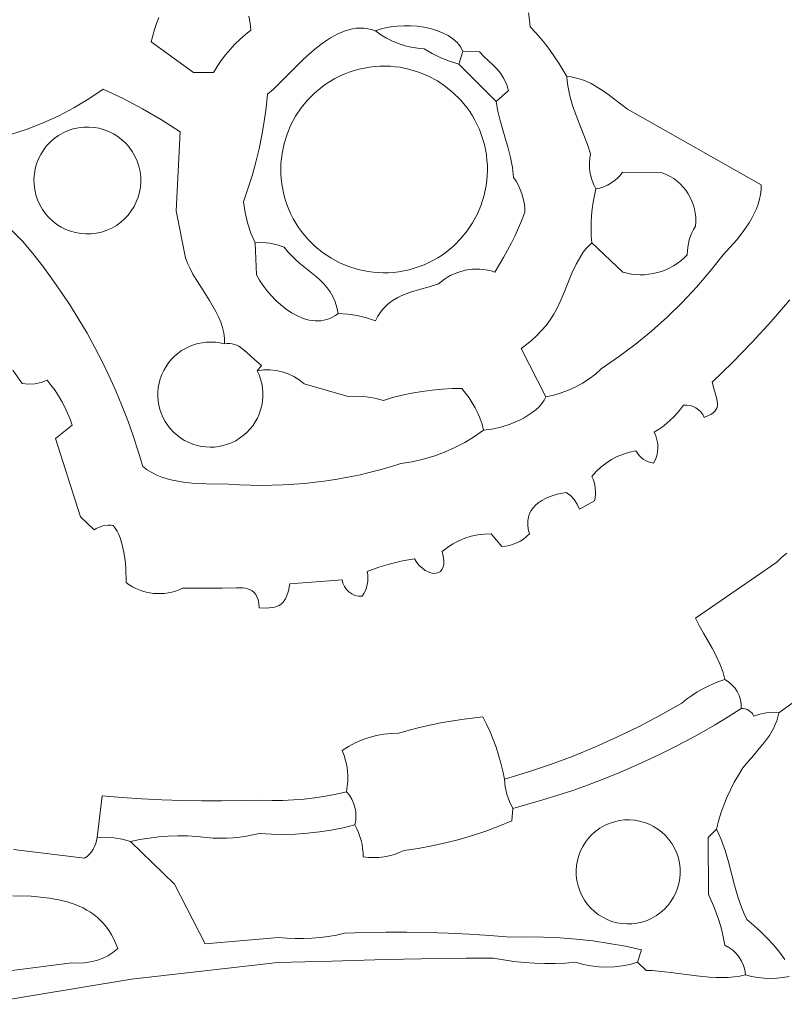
# Model space of a CAD drawing. Header units: inches. Extents: x 37.5 to 70.3, y 17.4 to 61.6.
# Tile 9 of 12: x 52.9 to 58.9, y 33.7 to 41.4. Entities that reach past the tile are written whole.
import ezdxf

# ---------------------------------------------------------------- set-up
doc = ezdxf.new("R2010")
doc.units = ezdxf.units.IN
doc.header["$MEASUREMENT"] = 0
doc.layers.add('10_CLOSED_AREAS', color=7, linetype='CONTINUOUS', lineweight=18)
doc.layers.add('20_EXACT_CIRCLES', color=7, linetype='CONTINUOUS', lineweight=18)

msp = doc.modelspace()

# ---------------------------------------------------------------- linework, layer by layer
at = {"layer": '10_CLOSED_AREAS'}
for points in [[(56.8905, 41.4141), (56.8981, 41.3604), (56.9036, 41.3064), (56.9452, 41.2621), (56.9852, 41.2165), (57.0235, 41.1696), (57.0603, 41.1213), (57.0953, 41.0719), (57.1286, 41.0212), (57.1602, 40.9694), (57.19, 40.9165), (57.2233, 40.9137), (57.256, 40.908), (57.2882, 40.8997), (57.3198, 40.8889), (57.351, 40.8761), (57.3816, 40.8613), (57.4415, 40.827), (57.4995, 40.788), (57.556, 40.7464), (57.6644, 40.6631), (58.7106, 40.0717), (58.7099, 40.0335), (58.7055, 39.9955), (58.6976, 39.9576), (58.6865, 39.9201), (58.6725, 39.8829), (58.6559, 39.8462), (58.6371, 39.81), (58.6162, 39.7745), (58.5697, 39.7057), (58.5188, 39.6406), (58.466, 39.5798), (58.4136, 39.524), (58.3114, 39.3954), (58.2041, 39.2713), (58.0917, 39.1521), (57.9745, 39.0377), (57.8526, 38.9283), (57.7261, 38.8241), (57.5952, 38.7253), (57.4601, 38.6319), (57.4138, 38.5913), (57.3648, 38.5543), (57.3134, 38.521), (57.2597, 38.4916), (57.2041, 38.4662), (57.1467, 38.4448), (57.0878, 38.4276), (57.0275, 38.4147), (57.0142, 38.3875), (56.9964, 38.3614), (56.9745, 38.3364), (56.949, 38.3127), (56.9205, 38.2904), (56.8893, 38.2695), (56.856, 38.25), (56.821, 38.2321), (56.7481, 38.2014), (56.6744, 38.1778), (56.6038, 38.162), (56.5402, 38.1547), (56.4676, 38.104), (56.3922, 38.0582), (56.3141, 38.0174), (56.2337, 37.9817), (56.1512, 37.9511), (56.0668, 37.9259), (55.9808, 37.9061), (55.8934, 37.8918), (55.8116, 37.8665), (55.7293, 37.8432), (55.6466, 37.822), (55.5634, 37.8028), (55.4798, 37.7856), (55.3959, 37.7705), (55.3116, 37.7574), (55.2271, 37.7463), (55.1423, 37.7374), (55.0573, 37.7304), (54.9722, 37.7256), (54.8869, 37.7228), (54.8015, 37.7221), (54.7161, 37.7234), (54.6306, 37.7268), (54.5452, 37.7324), (54.3712, 37.7335), (54.2823, 37.7377), (54.194, 37.7468), (54.1505, 37.7537), (54.1077, 37.7626), (54.0658, 37.7736), (54.025, 37.787), (53.9854, 37.8029), (53.9472, 37.8218), (53.9107, 37.8436), (53.8759, 37.8688), (53.84, 37.9898), (53.8008, 38.1097), (53.7585, 38.2283), (53.7131, 38.3456), (53.6646, 38.4616), (53.613, 38.5762), (53.5583, 38.6893), (53.5007, 38.8008), (53.44, 38.9108), (53.3765, 39.0192), (53.31, 39.1258), (53.2406, 39.2306), (53.1684, 39.3337), (53.0934, 39.4348), (53.0155, 39.534), (52.935, 39.6312), (52.1863, 40.3641)], [(52.8425, 40.4636), (52.9706, 40.5057), (53.096, 40.5548), (53.2185, 40.6108), (53.3378, 40.6736), (53.4536, 40.7431), (53.5657, 40.819), (53.7213, 40.7447), (53.8737, 40.6642), (54.0228, 40.5776), (54.1683, 40.4851), (54.1366, 39.868), (54.2103, 39.4994), (54.2262, 39.4575), (54.2456, 39.4156), (54.2677, 39.3739), (54.292, 39.3322), (54.3443, 39.2489), (54.3974, 39.1656), (54.446, 39.0819), (54.4671, 39.0399), (54.4851, 38.9978), (54.4995, 38.9554), (54.5095, 38.9129), (54.5145, 38.8701), (54.5139, 38.8271), (54.5351, 38.8305), (54.5552, 38.831), (54.5742, 38.8288), (54.5923, 38.8242), (54.6096, 38.8175), (54.6263, 38.8088), (54.6581, 38.7869), (54.6889, 38.7604), (54.7197, 38.7315), (54.7515, 38.7022), (54.7853, 38.6746), (54.8046, 38.6586), (54.77, 38.6176), (54.8194, 38.6238), (54.8687, 38.6243), (54.9175, 38.6194), (54.9652, 38.6091), (55.0116, 38.5936), (55.0561, 38.573), (55.0982, 38.5474), (55.1376, 38.5169), (55.4815, 38.4166), (55.5515, 38.4186), (55.6212, 38.4141), (55.6902, 38.4032), (55.758, 38.3859), (55.8279, 38.4076), (55.9023, 38.4265), (55.9797, 38.4426), (56.0589, 38.4558), (56.1387, 38.4662), (56.2177, 38.4736), (56.2948, 38.4781), (56.3686, 38.4797), (56.3984, 38.4439), (56.4259, 38.4066), (56.4511, 38.3677), (56.4739, 38.3275), (56.4943, 38.286), (56.5121, 38.2432), (56.5275, 38.1995), (56.5402, 38.1547), (56.6038, 38.162), (56.6744, 38.1778), (56.7481, 38.2014), (56.821, 38.2321), (56.856, 38.25), (56.8893, 38.2695), (56.9205, 38.2904), (56.949, 38.3127), (56.9745, 38.3364), (56.9964, 38.3614), (57.0142, 38.3875), (57.0275, 38.4147), (56.8326, 38.7916), (56.8762, 38.8228), (56.9176, 38.8566), (56.9568, 38.8929), (56.9936, 38.9315), (57.028, 38.9722), (57.0598, 39.0151), (57.0889, 39.06), (57.1153, 39.1067), (57.1434, 39.1687), (57.1715, 39.2368), (57.2309, 39.38), (57.2638, 39.4496), (57.2999, 39.5141), (57.3194, 39.5436), (57.34, 39.5708), (57.3618, 39.5953), (57.3849, 39.6168), (57.3817, 39.67), (57.3805, 39.7232), (57.3814, 39.7763), (57.3845, 39.8293), (57.3896, 39.8822), (57.3968, 39.9348), (57.4061, 39.9872), (57.4174, 40.0392), (57.4008, 40.071), (57.3874, 40.104), (57.3773, 40.138), (57.3704, 40.1728), (57.3669, 40.208), (57.3668, 40.2434), (57.37, 40.2789), (57.3767, 40.3142), (57.3511, 40.3851), (57.3223, 40.459), (57.263, 40.6125), (57.2362, 40.6903), (57.2138, 40.7675), (57.1978, 40.8432), (57.1927, 40.8802), (57.19, 40.9165), (57.1602, 40.9694), (57.1286, 41.0212), (57.0953, 41.0719), (57.0603, 41.1213), (57.0235, 41.1696), (56.9852, 41.2165), (56.9452, 41.2621), (56.9036, 41.3064), (56.8981, 41.3604), (56.8905, 41.4141)], [(54.7038, 41.3892), (54.7147, 41.3351), (54.7207, 41.2804), (54.6773, 41.2455), (54.6357, 41.2085), (54.596, 41.1697), (54.5583, 41.1289), (54.5226, 41.0864), (54.489, 41.0422), (54.4575, 40.9964), (54.4282, 40.949), (54.2723, 40.949), (53.9409, 41.1894), (53.953, 41.2378), (53.9672, 41.2855), (53.9836, 41.3325), (54.002, 41.3787)], [(52.1863, 40.3641), (52.935, 39.6312), (53.0155, 39.534), (53.0934, 39.4348), (53.1684, 39.3337), (53.2406, 39.2306), (53.31, 39.1258), (53.3765, 39.0192), (53.44, 38.9108), (53.5007, 38.8008), (53.5583, 38.6893), (53.613, 38.5762), (53.6646, 38.4616), (53.7131, 38.3456), (53.7585, 38.2283), (53.8008, 38.1097), (53.84, 37.9898), (53.8759, 37.8688), (53.9107, 37.8436), (53.9472, 37.8218), (53.9854, 37.8029), (54.025, 37.787), (54.0658, 37.7736), (54.1077, 37.7626), (54.1505, 37.7537), (54.194, 37.7468), (54.2823, 37.7377), (54.3712, 37.7335), (54.5452, 37.7324), (54.6306, 37.7268), (54.7161, 37.7234), (54.8015, 37.7221), (54.8869, 37.7228), (54.9722, 37.7256), (55.0573, 37.7304), (55.1423, 37.7374), (55.2271, 37.7463), (55.3116, 37.7574), (55.3959, 37.7705), (55.4798, 37.7856), (55.5634, 37.8028), (55.6466, 37.822), (55.7293, 37.8432), (55.8116, 37.8665), (55.8934, 37.8918), (55.9808, 37.9061), (56.0668, 37.9259), (56.1512, 37.9511), (56.2337, 37.9817), (56.3141, 38.0174), (56.3922, 38.0582), (56.4676, 38.104), (56.5402, 38.1547), (56.5275, 38.1995), (56.5121, 38.2432), (56.4943, 38.286), (56.4739, 38.3275), (56.4511, 38.3677), (56.4259, 38.4066), (56.3984, 38.4439), (56.3686, 38.4797), (56.2948, 38.4781), (56.2177, 38.4736), (56.1387, 38.4662), (56.0589, 38.4558), (55.9797, 38.4426), (55.9023, 38.4265), (55.8279, 38.4076), (55.758, 38.3859), (55.6902, 38.4032), (55.6212, 38.4141), (55.5515, 38.4186), (55.4815, 38.4166), (55.1376, 38.5169), (55.0982, 38.5474), (55.0561, 38.573), (55.0116, 38.5936), (54.9652, 38.6091), (54.9175, 38.6194), (54.8687, 38.6243), (54.8194, 38.6238), (54.77, 38.6176), (54.7849, 38.5847), (54.7968, 38.5511), (54.8056, 38.517), (54.8115, 38.4826), (54.8143, 38.448), (54.8143, 38.4134), (54.8113, 38.3791), (54.8055, 38.3452), (54.7969, 38.3119), (54.7855, 38.2794), (54.7714, 38.2478), (54.7547, 38.2174), (54.7352, 38.1884), (54.7132, 38.1609), (54.6886, 38.1351), (54.6614, 38.1113), (54.6323, 38.0899), (54.6019, 38.0713), (54.5703, 38.0557), (54.5378, 38.0429), (54.5046, 38.033), (54.4707, 38.0259), (54.4365, 38.0217), (54.4022, 38.0204), (54.3678, 38.022), (54.3336, 38.0265), (54.2999, 38.0338), (54.2667, 38.0439), (54.2343, 38.057), (54.2028, 38.0729), (54.1726, 38.0917), (54.1436, 38.1133), (54.1167, 38.1374), (54.0923, 38.1634), (54.0705, 38.191), (54.0513, 38.2202), (54.0347, 38.2507), (54.0209, 38.2824), (54.0097, 38.315), (54.0014, 38.3483), (53.9959, 38.3823), (53.9932, 38.4166), (53.9934, 38.4512), (53.9965, 38.4858), (54.0026, 38.5202), (54.0117, 38.5542), (54.0239, 38.5877), (54.0391, 38.6205), (54.0571, 38.6518), (54.0775, 38.681), (54.1001, 38.7081), (54.1247, 38.7329), (54.1512, 38.7553), (54.1793, 38.7754), (54.2089, 38.793), (54.2398, 38.808), (54.2719, 38.8204), (54.305, 38.8301), (54.3388, 38.837), (54.3733, 38.841), (54.4082, 38.8422), (54.4434, 38.8403), (54.4787, 38.8353), (54.5139, 38.8271), (54.5145, 38.8701), (54.5095, 38.9129), (54.4995, 38.9554), (54.4851, 38.9978), (54.4671, 39.0399), (54.446, 39.0819), (54.3974, 39.1656), (54.3443, 39.2489), (54.292, 39.3322), (54.2677, 39.3739), (54.2456, 39.4156), (54.2262, 39.4575), (54.2103, 39.4994), (54.1366, 39.868), (54.1683, 40.4851), (54.0228, 40.5776), (53.8737, 40.6642), (53.7213, 40.7447), (53.5657, 40.819), (53.4536, 40.7431), (53.3378, 40.6736), (53.2185, 40.6108), (53.096, 40.5548), (52.9706, 40.5057), (52.8425, 40.4636)], [(52.8596, 38.6237), (52.9336, 38.5172), (52.9834, 38.5135), (53.0329, 38.5166), (53.0815, 38.5265), (53.1286, 38.543), (53.1604, 38.5036), (53.1903, 38.4628), (53.218, 38.4206), (53.2435, 38.377), (53.2669, 38.3323), (53.2881, 38.2865), (53.307, 38.2396), (53.3235, 38.1917), (53.1936, 38.0875), (53.3885, 37.4761), (53.4954, 37.3749), (53.5122, 37.3855), (53.5298, 37.3942), (53.567, 37.4062), (53.6058, 37.4107), (53.6254, 37.4101), (53.645, 37.4074), (53.6608, 37.3864), (53.6748, 37.3635), (53.6871, 37.3388), (53.698, 37.3128), (53.7155, 37.2571), (53.7281, 37.198), (53.7366, 37.1373), (53.7419, 37.0766), (53.7459, 36.9621), (53.7702, 36.9448), (53.7954, 36.9295), (53.8214, 36.9161), (53.8481, 36.9045), (53.8754, 36.8949), (53.9033, 36.8872), (53.9315, 36.8815), (53.96, 36.8777), (53.9888, 36.8759), (54.0176, 36.876), (54.0464, 36.8781), (54.0751, 36.8822), (54.1035, 36.8883), (54.1316, 36.8965), (54.1593, 36.9066), (54.1865, 36.9188), (54.4973, 36.9201), (54.609, 36.9225), (54.6565, 36.9209), (54.6778, 36.9182), (54.6976, 36.9136), (54.7155, 36.9068), (54.7316, 36.8975), (54.7459, 36.8851), (54.7581, 36.8695), (54.7683, 36.8502), (54.7763, 36.8267), (54.7821, 36.7989), (54.7856, 36.7662), (54.8413, 36.7637), (54.8877, 36.767), (54.9077, 36.7711), (54.9257, 36.7769), (54.9419, 36.7846), (54.9564, 36.7942), (54.9693, 36.8058), (54.9806, 36.8196), (54.9906, 36.8356), (54.9994, 36.8539), (55.0137, 36.898), (55.0244, 36.9526), (55.4341, 36.9851), (55.4404, 36.957), (55.4516, 36.9314), (55.4672, 36.9086), (55.4865, 36.8893), (55.5091, 36.8738), (55.5343, 36.8626), (55.5615, 36.8562), (55.5902, 36.8551), (55.6042, 36.8767), (55.6156, 36.8995), (55.6246, 36.9233), (55.631, 36.9478), (55.6349, 36.9728), (55.6361, 36.9982), (55.6346, 37.0236), (55.6304, 37.049), (55.7205, 37.082), (55.8123, 37.1095), (55.9056, 37.1313), (56.0001, 37.1475), (56.0192, 37.119), (56.0398, 37.0946), (56.0615, 37.0742), (56.0838, 37.0579), (56.1062, 37.0458), (56.1282, 37.038), (56.1493, 37.0345), (56.1689, 37.0353), (56.1867, 37.0405), (56.202, 37.0502), (56.2144, 37.0645), (56.2234, 37.0833), (56.2285, 37.1068), (56.2292, 37.135), (56.2249, 37.168), (56.2153, 37.2058), (56.2567, 37.2379), (56.3005, 37.2659), (56.3466, 37.2897), (56.3945, 37.3093), (56.444, 37.3244), (56.4947, 37.3351), (56.5464, 37.3411), (56.5988, 37.3425), (56.6834, 37.245), (56.7137, 37.2477), (56.7434, 37.2533), (56.7723, 37.2617), (56.8002, 37.2728), (56.8268, 37.2866), (56.8521, 37.303), (56.8757, 37.3218), (56.8976, 37.343), (56.8888, 37.3798), (56.8849, 37.414), (56.8856, 37.4457), (56.8907, 37.475), (56.8998, 37.5019), (56.9126, 37.5266), (56.929, 37.5491), (56.9485, 37.5695), (56.9708, 37.5879), (56.9958, 37.6044), (57.0232, 37.619), (57.0525, 37.6319), (57.0836, 37.6431), (57.1162, 37.6526), (57.1845, 37.6674), (57.219, 37.6423), (57.2482, 37.6117), (57.2717, 37.5765), (57.2887, 37.5374), (57.4058, 37.6024), (57.411, 37.6264), (57.4139, 37.6507), (57.4146, 37.6751), (57.413, 37.6993), (57.4093, 37.7233), (57.4033, 37.7469), (57.3952, 37.77), (57.3849, 37.7923), (57.4195, 37.8304), (57.457, 37.865), (57.4973, 37.8961), (57.5401, 37.9234), (57.5852, 37.9468), (57.6323, 37.9662), (57.681, 37.9814), (57.7313, 37.9923), (57.7428, 37.9736), (57.7563, 37.9566), (57.7715, 37.9412), (57.7883, 37.9278), (57.8065, 37.9163), (57.826, 37.9069), (57.8465, 37.8997), (57.8679, 37.8948), (57.8825, 37.9235), (57.8931, 37.9535), (57.8997, 37.9843), (57.9023, 38.0156), (57.9009, 38.047), (57.8954, 38.078), (57.8859, 38.1084), (57.8723, 38.1376), (57.906, 38.1583), (57.9383, 38.1808), (57.9694, 38.2051), (57.999, 38.2309), (58.0272, 38.2584), (58.0539, 38.2874), (58.079, 38.3178), (58.1024, 38.3497), (58.1283, 38.3501), (58.1535, 38.3465), (58.1774, 38.339), (58.1998, 38.3279), (58.2202, 38.3134), (58.2381, 38.2958), (58.2532, 38.2753), (58.265, 38.2522), (58.2931, 38.2643), (58.3161, 38.2767), (58.3344, 38.2895), (58.3483, 38.3027), (58.3583, 38.3164), (58.3648, 38.3307), (58.3683, 38.3458), (58.369, 38.3617), (58.3641, 38.3962), (58.3533, 38.435), (58.3399, 38.4788), (58.3272, 38.5283), (58.4861, 38.6818), (58.6401, 38.8402), (58.7891, 39.0034), (58.933, 39.1711)], [(58.933, 39.1711), (58.7891, 39.0034), (58.6401, 38.8402), (58.4861, 38.6818), (58.3272, 38.5283), (58.3399, 38.4788), (58.3533, 38.435), (58.3641, 38.3962), (58.369, 38.3617), (58.3683, 38.3458), (58.3648, 38.3307), (58.3583, 38.3164), (58.3483, 38.3027), (58.3344, 38.2895), (58.3161, 38.2767), (58.2931, 38.2643), (58.265, 38.2522), (58.2532, 38.2753), (58.2381, 38.2958), (58.2202, 38.3134), (58.1998, 38.3279), (58.1774, 38.339), (58.1535, 38.3465), (58.1283, 38.3501), (58.1024, 38.3497), (58.079, 38.3178), (58.0539, 38.2874), (58.0272, 38.2584), (57.999, 38.2309), (57.9694, 38.2051), (57.9383, 38.1808), (57.906, 38.1583), (57.8723, 38.1376), (57.8859, 38.1084), (57.8954, 38.078), (57.9009, 38.047), (57.9023, 38.0156), (57.8997, 37.9843), (57.8931, 37.9535), (57.8825, 37.9235), (57.8679, 37.8948), (57.8465, 37.8997), (57.826, 37.9069), (57.8065, 37.9163), (57.7883, 37.9278), (57.7715, 37.9412), (57.7563, 37.9566), (57.7428, 37.9736), (57.7313, 37.9923), (57.681, 37.9814), (57.6323, 37.9662), (57.5852, 37.9468), (57.5401, 37.9234), (57.4973, 37.8961), (57.457, 37.865), (57.4195, 37.8304), (57.3849, 37.7923), (57.3952, 37.77), (57.4033, 37.7469), (57.4093, 37.7233), (57.413, 37.6993), (57.4146, 37.6751), (57.4139, 37.6507), (57.411, 37.6264), (57.4058, 37.6024), (57.2887, 37.5374), (57.2717, 37.5765), (57.2482, 37.6117), (57.219, 37.6423), (57.1845, 37.6674), (57.1162, 37.6526), (57.0836, 37.6431), (57.0525, 37.6319), (57.0232, 37.619), (56.9958, 37.6044), (56.9708, 37.5879), (56.9485, 37.5695), (56.929, 37.5491), (56.9126, 37.5266), (56.8998, 37.5019), (56.8907, 37.475), (56.8856, 37.4457), (56.8849, 37.414), (56.8888, 37.3798), (56.8976, 37.343), (56.8757, 37.3218), (56.8521, 37.303), (56.8268, 37.2866), (56.8002, 37.2728), (56.7723, 37.2617), (56.7434, 37.2533), (56.7137, 37.2477), (56.6834, 37.245), (56.5988, 37.3425), (56.5464, 37.3411), (56.4947, 37.3351), (56.444, 37.3244), (56.3945, 37.3093), (56.3466, 37.2897), (56.3005, 37.2659), (56.2567, 37.2379), (56.2153, 37.2058), (56.2249, 37.168), (56.2292, 37.135), (56.2285, 37.1068), (56.2234, 37.0833), (56.2144, 37.0645), (56.202, 37.0502), (56.1867, 37.0405), (56.1689, 37.0353), (56.1493, 37.0345), (56.1282, 37.038), (56.1062, 37.0458), (56.0838, 37.0579), (56.0615, 37.0742), (56.0398, 37.0946), (56.0192, 37.119), (56.0001, 37.1475), (55.9056, 37.1313), (55.8123, 37.1095), (55.7205, 37.082), (55.6304, 37.049), (55.6346, 37.0236), (55.6361, 36.9982), (55.6349, 36.9728), (55.631, 36.9478), (55.6246, 36.9233), (55.6156, 36.8995), (55.6042, 36.8767), (55.5902, 36.8551), (55.5615, 36.8562), (55.5343, 36.8626), (55.5091, 36.8738), (55.4865, 36.8893), (55.4672, 36.9086), (55.4516, 36.9314), (55.4404, 36.957), (55.4341, 36.9851), (55.0244, 36.9526), (55.0137, 36.898), (54.9994, 36.8539), (54.9906, 36.8356), (54.9806, 36.8196), (54.9693, 36.8058), (54.9564, 36.7942), (54.9419, 36.7846), (54.9257, 36.7769), (54.9077, 36.7711), (54.8877, 36.767), (54.8413, 36.7637), (54.7856, 36.7662), (54.7821, 36.7989), (54.7763, 36.8267), (54.7683, 36.8502), (54.7581, 36.8695), (54.7459, 36.8851), (54.7316, 36.8975), (54.7155, 36.9068), (54.6976, 36.9136), (54.6778, 36.9182), (54.6565, 36.9209), (54.609, 36.9225), (54.4973, 36.9201), (54.1865, 36.9188), (54.1593, 36.9066), (54.1316, 36.8965), (54.1035, 36.8883), (54.0751, 36.8822), (54.0464, 36.8781), (54.0176, 36.876), (53.9888, 36.8759), (53.96, 36.8777), (53.9315, 36.8815), (53.9033, 36.8872), (53.8754, 36.8949), (53.8481, 36.9045), (53.8214, 36.9161), (53.7954, 36.9295), (53.7702, 36.9448), (53.7459, 36.9621), (53.7419, 37.0766), (53.7366, 37.1373), (53.7281, 37.198), (53.7155, 37.2571), (53.698, 37.3128), (53.6871, 37.3388), (53.6748, 37.3635), (53.6608, 37.3864), (53.645, 37.4074), (53.6254, 37.4101), (53.6058, 37.4107), (53.567, 37.4062), (53.5298, 37.3942), (53.5122, 37.3855), (53.4954, 37.3749), (53.3885, 37.4761), (53.1936, 38.0875), (53.3235, 38.1917), (53.307, 38.2396), (53.2881, 38.2865), (53.2669, 38.3323), (53.2435, 38.377), (53.218, 38.4206), (53.1903, 38.4628), (53.1604, 38.5036), (53.1286, 38.543), (53.0815, 38.5265), (53.0329, 38.5166), (52.9834, 38.5135), (52.9336, 38.5172), (52.8596, 38.6237)], [(52.8652, 34.8773), (53.4207, 34.8081), (53.4406, 34.8229), (53.4585, 34.8396), (53.4744, 34.8582), (53.488, 34.8783), (53.4994, 34.8998), (53.5083, 34.9224), (53.5147, 34.9461), (53.5185, 34.9706), (53.5585, 35.2955), (53.7137, 35.283), (53.8691, 35.2729), (54.0247, 35.2652), (54.1803, 35.2599), (54.336, 35.2571), (54.4917, 35.2566), (54.6474, 35.2586), (54.8031, 35.263), (54.887, 35.2602), (54.9708, 35.2606), (55.0545, 35.264), (55.138, 35.2706), (55.2211, 35.2803), (55.3039, 35.2931), (55.3862, 35.309), (55.468, 35.328), (55.4745, 35.3687), (55.4779, 35.4096), (55.4783, 35.4505), (55.4757, 35.4913), (55.4701, 35.5318), (55.4615, 35.5718), (55.45, 35.6112), (55.4355, 35.6498), (55.485, 35.6817), (55.5367, 35.7095), (55.5903, 35.733), (55.6454, 35.7523), (55.7019, 35.7672), (55.7595, 35.7776), (55.8179, 35.7835), (55.8769, 35.7848), (55.9576, 35.808), (56.0388, 35.8291), (56.1205, 35.8482), (56.2027, 35.8652), (56.2853, 35.8802), (56.3682, 35.8931), (56.4514, 35.904), (56.5349, 35.9128), (56.5638, 35.8549), (56.5905, 35.796), (56.6149, 35.7361), (56.6371, 35.6755), (56.657, 35.614), (56.6745, 35.5518), (56.6897, 35.4889), (56.7026, 35.4255), (56.8837, 35.4803), (57.0628, 35.5407), (57.2398, 35.6069), (57.4146, 35.6786), (57.587, 35.7558), (57.7568, 35.8385), (57.9241, 35.9267), (58.0886, 36.0201), (58.1263, 36.0504), (58.1654, 36.0787), (58.2058, 36.105), (58.2475, 36.1293), (58.2902, 36.1515), (58.3341, 36.1716), (58.3789, 36.1895), (58.4247, 36.2053), (58.4185, 36.2364), (58.4101, 36.2673), (58.3876, 36.3285), (58.3592, 36.3891), (58.3269, 36.4491), (58.2582, 36.5676), (58.2257, 36.6262), (58.1972, 36.6845), (58.8316, 37.1232), (58.8692, 37.1595), (58.9096, 37.1923)], [(58.9096, 37.1923), (58.8692, 37.1595), (58.8316, 37.1232), (58.1972, 36.6845), (58.2257, 36.6262), (58.2582, 36.5676), (58.3269, 36.4491), (58.3592, 36.3891), (58.3876, 36.3285), (58.4101, 36.2673), (58.4185, 36.2364), (58.4247, 36.2053), (58.4545, 36.1868), (58.4811, 36.1645), (58.5039, 36.1389), (58.5229, 36.1106), (58.5377, 36.0798), (58.5481, 36.0471), (58.5538, 36.013), (58.5546, 35.9778), (58.5701, 35.9778), (58.585, 35.9754), (58.5993, 35.9708), (58.6126, 35.9641), (58.6248, 35.9554), (58.6356, 35.945), (58.6448, 35.9329), (58.6521, 35.9193), (58.6993, 35.935), (58.7479, 35.9446), (58.7974, 35.9481), (58.847, 35.9453), (59.0745, 36.1078)], [(59.0745, 36.1078), (58.847, 35.9453), (58.8406, 35.9131), (58.8316, 35.8821), (58.8203, 35.8522), (58.8068, 35.8233), (58.7744, 35.7681), (58.7365, 35.7156), (58.6948, 35.6648), (58.6513, 35.6149), (58.6079, 35.5649), (58.5666, 35.514), (58.5316, 35.4585), (58.4992, 35.4016), (58.4693, 35.3434), (58.442, 35.2839), (58.4174, 35.2233), (58.3954, 35.1617), (58.3762, 35.0991), (58.3597, 35.0356), (58.3796, 34.9952), (58.3975, 34.9537), (58.4282, 34.8679), (58.4542, 34.7793), (58.4779, 34.6889), (58.5018, 34.5978), (58.5281, 34.507), (58.5592, 34.4177), (58.5774, 34.3739), (58.5976, 34.3308), (58.6527, 34.2839), (58.7058, 34.2349), (58.7567, 34.1837), (58.8054, 34.1305), (58.8519, 34.0753), (58.896, 34.0181)], [(58.896, 34.0181), (58.8519, 34.0753), (58.8054, 34.1305), (58.7567, 34.1837), (58.7058, 34.2349), (58.6527, 34.2839), (58.5976, 34.3308), (58.5774, 34.3739), (58.5592, 34.4177), (58.5281, 34.507), (58.5018, 34.5978), (58.4779, 34.6889), (58.4542, 34.7793), (58.4282, 34.8679), (58.3975, 34.9537), (58.3796, 34.9952), (58.3597, 35.0356), (58.2947, 34.9695), (58.297, 34.526), (58.3196, 34.4788), (58.3403, 34.4307), (58.3592, 34.382), (58.3761, 34.3326), (58.3912, 34.2825), (58.4043, 34.2319), (58.4155, 34.1808), (58.4247, 34.1292), (58.4577, 34.1114), (58.4876, 34.0896), (58.5142, 34.0643), (58.5372, 34.0358), (58.5562, 34.0046), (58.5711, 33.971), (58.5815, 33.9355), (58.5871, 33.8984), (58.6351, 33.8853), (58.6837, 33.876), (58.7328, 33.8704), (58.7821, 33.8685), (58.8313, 33.8704), (58.8804, 33.876), (58.929, 33.8853)], [(52.6053, 33.6668), (53.7881, 33.8635), (54.9326, 33.9944), (55.3528, 34.0036), (55.7723, 34.0157), (56.1927, 34.0254), (56.4038, 34.0278), (56.6156, 34.0275), (56.6954, 34.0132), (56.7755, 34.0019), (56.856, 33.9935), (56.9367, 33.988), (57.0175, 33.9854), (57.0984, 33.9857), (57.1792, 33.989), (57.26, 33.9951), (57.3193, 33.9783), (57.3795, 33.9663), (57.4402, 33.9592), (57.5012, 33.9569), (57.5622, 33.9594), (57.623, 33.9667), (57.6831, 33.9789), (57.7423, 33.9959), (57.7743, 34.0933), (57.6481, 34.1204), (57.5211, 34.1432), (57.3935, 34.1618), (57.2654, 34.1761), (57.1368, 34.1862), (57.008, 34.192), (56.879, 34.1936), (56.7499, 34.1908), (56.5882, 34.2047), (56.4262, 34.2157), (56.2642, 34.2239), (56.102, 34.2292), (55.9398, 34.2317), (55.7775, 34.2313), (55.6153, 34.228), (55.4531, 34.2219), (55.3895, 34.2084), (55.3255, 34.1976), (55.2611, 34.1895), (55.1965, 34.1841), (55.1317, 34.1814), (55.0668, 34.1815), (55.002, 34.1843), (54.9372, 34.1899), (54.3633, 34.1401), (54.1234, 34.6047), (53.7784, 34.9381), (53.715, 34.9568), (53.6502, 34.9685), (53.5845, 34.9731), (53.5185, 34.9706), (53.5147, 34.9461), (53.5083, 34.9224), (53.4994, 34.8998), (53.488, 34.8783), (53.4744, 34.8582), (53.4585, 34.8396), (53.4406, 34.8229), (53.4207, 34.8081), (52.8652, 34.8773)], [(52.8585, 34.5154), (53.0039, 34.5107), (53.076, 34.5051), (53.147, 34.4966), (53.2164, 34.4845), (53.2837, 34.468), (53.3482, 34.4465), (53.4096, 34.4195), (53.4389, 34.4036), (53.4672, 34.3861), (53.4945, 34.3668), (53.5206, 34.3458), (53.5455, 34.3228), (53.5692, 34.2978), (53.5915, 34.2708), (53.6125, 34.2416), (53.6319, 34.2102), (53.6499, 34.1765), (53.6662, 34.1403), (53.6809, 34.1017), (53.6423, 34.0721), (53.6012, 34.0467), (53.5579, 34.0258), (53.5128, 34.0095), (53.4662, 33.9979), (53.4187, 33.9911), (53.3704, 33.9891), (53.3218, 33.9922), (52.5848, 33.8959)], [(52.5848, 33.8959), (53.3218, 33.9922), (53.3704, 33.9891), (53.4187, 33.9911), (53.4662, 33.9979), (53.5128, 34.0095), (53.5579, 34.0258), (53.6012, 34.0467), (53.6423, 34.0721), (53.6809, 34.1017), (53.6662, 34.1403), (53.6499, 34.1765), (53.6319, 34.2102), (53.6125, 34.2416), (53.5915, 34.2708), (53.5692, 34.2978), (53.5455, 34.3228), (53.5206, 34.3458), (53.4945, 34.3668), (53.4672, 34.3861), (53.4389, 34.4036), (53.4096, 34.4195), (53.3482, 34.4465), (53.2837, 34.468), (53.2164, 34.4845), (53.147, 34.4966), (53.076, 34.5051), (53.0039, 34.5107), (52.8585, 34.5154)], [(58.929, 33.8853), (58.8804, 33.876), (58.8313, 33.8704), (58.7821, 33.8685), (58.7328, 33.8704), (58.6837, 33.876), (58.6351, 33.8853), (58.5871, 33.8984), (58.5435, 33.888), (58.4983, 33.881), (58.4517, 33.8771), (58.4039, 33.8759), (58.3551, 33.877), (58.3055, 33.88), (58.2047, 33.8901), (58.0024, 33.9166), (57.9041, 33.9268), (57.8564, 33.9298), (57.8099, 33.9309), (57.7423, 33.9959), (57.6831, 33.9789), (57.623, 33.9667), (57.5622, 33.9594), (57.5012, 33.9569), (57.4402, 33.9592), (57.3795, 33.9663), (57.3193, 33.9783), (57.26, 33.9951), (57.1792, 33.989), (57.0984, 33.9857), (57.0175, 33.9854), (56.9367, 33.988), (56.856, 33.9935), (56.7755, 34.0019), (56.6954, 34.0132), (56.6156, 34.0275), (56.4038, 34.0278), (56.1927, 34.0254), (55.7723, 34.0157), (55.3528, 34.0036), (54.9326, 33.9944), (53.7881, 33.8635), (52.6053, 33.6668)]]:
    msp.add_lwpolyline(points, dxfattribs=at)
for points in [[(54.7531, 39.6168), (54.7205, 39.6938), (54.6943, 39.773), (54.6748, 39.854), (54.6619, 39.9366), (54.698, 40.0389), (54.7305, 40.1423), (54.7596, 40.2466), (54.785, 40.3519), (54.8068, 40.4579), (54.8251, 40.5647), (54.8397, 40.6721), (54.8506, 40.78), (54.8936, 40.817), (54.9381, 40.8587), (55.0314, 40.9515), (55.1302, 41.049), (55.1816, 41.0965), (55.2342, 41.1416), (55.2881, 41.1831), (55.3431, 41.2199), (55.3992, 41.2507), (55.4565, 41.2743), (55.4855, 41.2831), (55.5147, 41.2897), (55.5443, 41.2938), (55.574, 41.2955), (55.604, 41.2945), (55.6342, 41.2906), (55.6647, 41.2838), (55.6954, 41.2739), (55.7311, 41.2874), (55.7719, 41.2983), (55.8168, 41.3064), (55.8649, 41.3118), (55.9154, 41.3142), (55.9674, 41.3135), (56.0201, 41.3096), (56.0725, 41.3024), (56.1238, 41.2918), (56.173, 41.2776), (56.2195, 41.2598), (56.2621, 41.2382), (56.3001, 41.2127), (56.3327, 41.1831), (56.3466, 41.1668), (56.3588, 41.1494), (56.3692, 41.131), (56.3777, 41.1114), (56.5077, 41.1094), (56.5437, 41.0719), (56.5786, 41.0385), (56.6119, 41.0073), (56.643, 40.9761), (56.6714, 40.9427), (56.6965, 40.9051), (56.718, 40.8612), (56.7351, 40.8089), (56.6376, 40.7215), (56.6518, 40.6459), (56.67, 40.5725), (56.7122, 40.4288), (56.7329, 40.3567), (56.7511, 40.2832), (56.7653, 40.2074), (56.7738, 40.1286), (56.7939, 40.0982), (56.8116, 40.0665), (56.8267, 40.0336), (56.8393, 39.9998), (56.8493, 39.9651), (56.8566, 39.9296), (56.8612, 39.8936), (56.8631, 39.8573), (56.8397, 39.7955), (56.814, 39.735), (56.7864, 39.6755), (56.7571, 39.617), (56.6944, 39.5021), (56.6278, 39.3894), (56.599, 39.398), (56.5699, 39.4045), (56.5406, 39.4091), (56.5112, 39.4116), (56.4526, 39.411), (56.3948, 39.4026), (56.3386, 39.3868), (56.2848, 39.3637), (56.259, 39.3494), (56.234, 39.3334), (56.2101, 39.3156), (56.1872, 39.2961), (56.1131, 39.2738), (56.0399, 39.2531), (55.9688, 39.2313), (55.9013, 39.2055), (55.8693, 39.1902), (55.8388, 39.1729), (55.8098, 39.1532), (55.7827, 39.1307), (55.7575, 39.1052), (55.7344, 39.0763), (55.7137, 39.0435), (55.6954, 39.0067), (55.6244, 39.0307), (55.5517, 39.0484), (55.4778, 39.0597), (55.403, 39.0645), (55.3814, 39.0491), (55.3594, 39.0363), (55.3371, 39.0259), (55.3145, 39.0178), (55.2917, 39.012), (55.2687, 39.0083), (55.2456, 39.0068), (55.2224, 39.0071), (55.1759, 39.0135), (55.1296, 39.0266), (55.084, 39.0457), (55.0394, 39.0701), (54.9961, 39.099), (54.9546, 39.1318), (54.9153, 39.1676), (54.8784, 39.2058), (54.8445, 39.2455), (54.8139, 39.286), (54.787, 39.3266), (54.7641, 39.3666)], [(54.6619, 39.9366), (54.6748, 39.854), (54.6943, 39.773), (54.7205, 39.6938), (54.7531, 39.6168), (54.8113, 39.619), (54.869, 39.614), (54.9256, 39.602), (54.9806, 39.5829), (55.0095, 39.5476), (55.04, 39.5152), (55.0716, 39.4852), (55.1039, 39.4571), (55.1691, 39.4043), (55.2324, 39.3524), (55.2623, 39.3253), (55.2906, 39.2968), (55.3168, 39.2663), (55.3406, 39.2333), (55.3615, 39.1972), (55.3791, 39.1573), (55.3931, 39.1133), (55.403, 39.0645), (55.4778, 39.0597), (55.5517, 39.0484), (55.6244, 39.0307), (55.6954, 39.0067), (55.7137, 39.0435), (55.7344, 39.0763), (55.7575, 39.1052), (55.7827, 39.1307), (55.8098, 39.1532), (55.8388, 39.1729), (55.8693, 39.1902), (55.9013, 39.2055), (55.9688, 39.2313), (56.0399, 39.2531), (56.1131, 39.2738), (56.1872, 39.2961), (56.2101, 39.3156), (56.234, 39.3334), (56.259, 39.3494), (56.2848, 39.3637), (56.3386, 39.3868), (56.3948, 39.4026), (56.4526, 39.411), (56.5112, 39.4116), (56.5406, 39.4091), (56.5699, 39.4045), (56.599, 39.398), (56.6278, 39.3894), (56.6944, 39.5021), (56.7571, 39.617), (56.7864, 39.6755), (56.814, 39.735), (56.8397, 39.7955), (56.8631, 39.8573), (56.8612, 39.8936), (56.8566, 39.9296), (56.8493, 39.9651), (56.8393, 39.9998), (56.8267, 40.0336), (56.8116, 40.0665), (56.7939, 40.0982), (56.7738, 40.1286), (56.7653, 40.2074), (56.7511, 40.2832), (56.7329, 40.3567), (56.7122, 40.4288), (56.67, 40.5725), (56.6518, 40.6459), (56.6376, 40.7215), (56.3452, 41.014), (56.2744, 41.036), (56.2055, 41.0634), (56.139, 41.096), (56.0751, 41.1337), (56.0236, 41.1379), (55.9728, 41.1461), (55.9229, 41.1582), (55.8742, 41.174), (55.8269, 41.1936), (55.7812, 41.2169), (55.7373, 41.2436), (55.6954, 41.2739), (55.6647, 41.2838), (55.6342, 41.2906), (55.604, 41.2945), (55.574, 41.2955), (55.5443, 41.2938), (55.5147, 41.2897), (55.4855, 41.2831), (55.4565, 41.2743), (55.3992, 41.2507), (55.3431, 41.2199), (55.2881, 41.1831), (55.2342, 41.1416), (55.1816, 41.0965), (55.1302, 41.049), (55.0314, 40.9515), (54.9381, 40.8587), (54.8936, 40.817), (54.8506, 40.78), (54.8397, 40.6721), (54.8251, 40.5647), (54.8068, 40.4579), (54.785, 40.3519), (54.7596, 40.2466), (54.7305, 40.1423), (54.698, 40.0389)], [(56.3777, 41.1114), (56.3692, 41.131), (56.3588, 41.1494), (56.3466, 41.1668), (56.3327, 41.1831), (56.3001, 41.2127), (56.2621, 41.2382), (56.2195, 41.2598), (56.173, 41.2776), (56.1238, 41.2918), (56.0725, 41.3024), (56.0201, 41.3096), (55.9674, 41.3135), (55.9154, 41.3142), (55.8649, 41.3118), (55.8168, 41.3064), (55.7719, 41.2983), (55.7311, 41.2874), (55.6954, 41.2739), (55.7373, 41.2436), (55.7812, 41.2169), (55.8269, 41.1936), (55.8742, 41.174), (55.9229, 41.1582), (55.9728, 41.1461), (56.0236, 41.1379), (56.0751, 41.1337), (56.139, 41.096), (56.2055, 41.0634), (56.2744, 41.036), (56.3452, 41.014)], [(56.3452, 41.014), (56.6376, 40.7215), (56.7351, 40.8089), (56.718, 40.8612), (56.6965, 40.9051), (56.6714, 40.9427), (56.643, 40.9761), (56.6119, 41.0073), (56.5786, 41.0385), (56.5437, 41.0719), (56.5077, 41.1094), (56.3777, 41.1114)], [(57.3849, 39.6168), (57.3618, 39.5953), (57.34, 39.5708), (57.3194, 39.5436), (57.2999, 39.5141), (57.2638, 39.4496), (57.2309, 39.38), (57.1715, 39.2368), (57.1434, 39.1687), (57.1153, 39.1067), (57.0889, 39.06), (57.0598, 39.0151), (57.028, 38.9722), (56.9936, 38.9315), (56.9568, 38.8929), (56.9176, 38.8566), (56.8762, 38.8228), (56.8326, 38.7916), (57.0275, 38.4147), (57.0878, 38.4276), (57.1467, 38.4448), (57.2041, 38.4662), (57.2597, 38.4916), (57.3134, 38.521), (57.3648, 38.5543), (57.4138, 38.5913), (57.4601, 38.6319), (57.5952, 38.7253), (57.7261, 38.8241), (57.8526, 38.9283), (57.9745, 39.0377), (58.0917, 39.1521), (58.2041, 39.2713), (58.3114, 39.3954), (58.4136, 39.524), (58.466, 39.5798), (58.5188, 39.6406), (58.5697, 39.7057), (58.6162, 39.7745), (58.6371, 39.81), (58.6559, 39.8462), (58.6725, 39.8829), (58.6865, 39.9201), (58.6976, 39.9576), (58.7055, 39.9955), (58.7099, 40.0335), (58.7106, 40.0717), (57.6644, 40.6631), (57.556, 40.7464), (57.4995, 40.788), (57.4415, 40.827), (57.3816, 40.8613), (57.351, 40.8761), (57.3198, 40.8889), (57.2882, 40.8997), (57.256, 40.908), (57.2233, 40.9137), (57.19, 40.9165), (57.1927, 40.8802), (57.1978, 40.8432), (57.2138, 40.7675), (57.2362, 40.6903), (57.263, 40.6125), (57.3223, 40.459), (57.3511, 40.3851), (57.3767, 40.3142), (57.37, 40.2789), (57.3668, 40.2434), (57.3669, 40.208), (57.3704, 40.1728), (57.3773, 40.138), (57.3874, 40.104), (57.4008, 40.071), (57.4174, 40.0392), (57.4486, 40.0459), (57.4788, 40.0555), (57.5077, 40.068), (57.5352, 40.0832), (57.5611, 40.1011), (57.5851, 40.1214), (57.6072, 40.1442), (57.627, 40.1692), (57.9369, 40.1657), (57.9684, 40.1526), (57.9982, 40.1371), (58.0264, 40.1192), (58.0528, 40.0993), (58.0773, 40.0774), (58.0998, 40.0537), (58.1203, 40.0283), (58.1386, 40.0013), (58.1546, 39.973), (58.1684, 39.9434), (58.1797, 39.9127), (58.1884, 39.881), (58.1946, 39.8485), (58.1981, 39.8154), (58.1988, 39.7817), (58.1967, 39.7477), (58.1814, 39.7223), (58.1682, 39.6961), (58.1569, 39.6689), (58.1477, 39.6411), (58.1406, 39.6126), (58.1357, 39.5837), (58.1329, 39.5544), (58.1322, 39.5248), (58.1074, 39.4999), (58.0811, 39.477), (58.0535, 39.4562), (58.0246, 39.4375), (57.9947, 39.421), (57.9637, 39.4066), (57.9319, 39.3944), (57.8994, 39.3844), (57.8663, 39.3768), (57.8326, 39.3714), (57.7987, 39.3684), (57.7644, 39.3677), (57.7301, 39.3694), (57.6957, 39.3736), (57.6615, 39.3803), (57.6276, 39.3894)], [(57.4174, 40.0392), (57.4061, 39.9872), (57.3968, 39.9348), (57.3896, 39.8822), (57.3845, 39.8293), (57.3814, 39.7763), (57.3805, 39.7232), (57.3817, 39.67), (57.3849, 39.6168), (57.6276, 39.3894), (57.6615, 39.3803), (57.6957, 39.3736), (57.7301, 39.3694), (57.7644, 39.3677), (57.7987, 39.3684), (57.8326, 39.3714), (57.8663, 39.3768), (57.8994, 39.3844), (57.9319, 39.3944), (57.9637, 39.4066), (57.9947, 39.421), (58.0246, 39.4375), (58.0535, 39.4562), (58.0811, 39.477), (58.1074, 39.4999), (58.1322, 39.5248), (58.1329, 39.5544), (58.1357, 39.5837), (58.1406, 39.6126), (58.1477, 39.6411), (58.1569, 39.6689), (58.1682, 39.6961), (58.1814, 39.7223), (58.1967, 39.7477), (58.1988, 39.7817), (58.1981, 39.8154), (58.1946, 39.8485), (58.1884, 39.881), (58.1797, 39.9127), (58.1684, 39.9434), (58.1546, 39.973), (58.1386, 40.0013), (58.1203, 40.0283), (58.0998, 40.0537), (58.0773, 40.0774), (58.0528, 40.0993), (58.0264, 40.1192), (57.9982, 40.1371), (57.9684, 40.1526), (57.9369, 40.1657), (57.627, 40.1692), (57.6072, 40.1442), (57.5851, 40.1214), (57.5611, 40.1011), (57.5352, 40.0832), (57.5077, 40.068), (57.4788, 40.0555), (57.4486, 40.0459)], [(54.7531, 39.6168), (54.7641, 39.3666), (54.787, 39.3266), (54.8139, 39.286), (54.8445, 39.2455), (54.8784, 39.2058), (54.9153, 39.1676), (54.9546, 39.1318), (54.9961, 39.099), (55.0394, 39.0701), (55.084, 39.0457), (55.1296, 39.0266), (55.1759, 39.0135), (55.2224, 39.0071), (55.2456, 39.0068), (55.2687, 39.0083), (55.2917, 39.012), (55.3145, 39.0178), (55.3371, 39.0259), (55.3594, 39.0363), (55.3814, 39.0491), (55.403, 39.0645), (55.3931, 39.1133), (55.3791, 39.1573), (55.3615, 39.1972), (55.3406, 39.2333), (55.3168, 39.2663), (55.2906, 39.2968), (55.2623, 39.3253), (55.2324, 39.3524), (55.1691, 39.4043), (55.1039, 39.4571), (55.0716, 39.4852), (55.04, 39.5152), (55.0095, 39.5476), (54.9806, 39.5829), (54.9256, 39.602), (54.869, 39.614), (54.8113, 39.619)], [(54.5139, 38.8271), (54.4787, 38.8353), (54.4434, 38.8403), (54.4082, 38.8422), (54.3733, 38.841), (54.3388, 38.837), (54.305, 38.8301), (54.2719, 38.8204), (54.2398, 38.808), (54.2089, 38.793), (54.1793, 38.7754), (54.1512, 38.7553), (54.1247, 38.7329), (54.1001, 38.7081), (54.0775, 38.681), (54.0571, 38.6518), (54.0391, 38.6205), (54.0239, 38.5877), (54.0117, 38.5542), (54.0026, 38.5202), (53.9965, 38.4858), (53.9934, 38.4512), (53.9932, 38.4166), (53.9959, 38.3823), (54.0014, 38.3483), (54.0097, 38.315), (54.0209, 38.2824), (54.0347, 38.2507), (54.0513, 38.2202), (54.0705, 38.191), (54.0923, 38.1634), (54.1167, 38.1374), (54.1436, 38.1133), (54.1726, 38.0917), (54.2028, 38.0729), (54.2343, 38.057), (54.2667, 38.0439), (54.2999, 38.0338), (54.3336, 38.0265), (54.3678, 38.022), (54.4022, 38.0204), (54.4365, 38.0217), (54.4707, 38.0259), (54.5046, 38.033), (54.5378, 38.0429), (54.5703, 38.0557), (54.6019, 38.0713), (54.6323, 38.0899), (54.6614, 38.1113), (54.6886, 38.1351), (54.7132, 38.1609), (54.7352, 38.1884), (54.7547, 38.2174), (54.7714, 38.2478), (54.7855, 38.2794), (54.7969, 38.3119), (54.8055, 38.3452), (54.8113, 38.3791), (54.8143, 38.4134), (54.8143, 38.448), (54.8115, 38.4826), (54.8056, 38.517), (54.7968, 38.5511), (54.7849, 38.5847), (54.77, 38.6176), (54.8046, 38.6586), (54.7853, 38.6746), (54.7515, 38.7022), (54.7197, 38.7315), (54.6889, 38.7604), (54.6581, 38.7869), (54.6263, 38.8088), (54.6096, 38.8175), (54.5923, 38.8242), (54.5742, 38.8288), (54.5552, 38.831), (54.5351, 38.8305)], [(56.7026, 35.4255), (56.7096, 35.3662), (56.7228, 35.3082), (56.7422, 35.252), (56.7676, 35.198), (56.886, 35.2297), (57.0037, 35.2637), (57.1206, 35.3001), (57.2368, 35.3387), (57.352, 35.3797), (57.4664, 35.4229), (57.5799, 35.4684), (57.6924, 35.5162), (57.804, 35.5662), (57.9145, 35.6185), (58.024, 35.6729), (58.1324, 35.7296), (58.2397, 35.7884), (58.3459, 35.8494), (58.4509, 35.9125), (58.5546, 35.9778), (58.5538, 36.013), (58.5481, 36.0471), (58.5377, 36.0798), (58.5229, 36.1106), (58.5039, 36.1389), (58.4811, 36.1645), (58.4545, 36.1868), (58.4247, 36.2053), (58.3789, 36.1895), (58.3341, 36.1716), (58.2902, 36.1515), (58.2475, 36.1293), (58.2058, 36.105), (58.1654, 36.0787), (58.1263, 36.0504), (58.0886, 36.0201), (57.9241, 35.9267), (57.7568, 35.8385), (57.587, 35.7558), (57.4146, 35.6786), (57.2398, 35.6069), (57.0628, 35.5407), (56.8837, 35.4803)], [(57.7743, 34.0933), (57.7423, 33.9959), (57.8099, 33.9309), (57.8564, 33.9298), (57.9041, 33.9268), (58.0024, 33.9166), (58.2047, 33.8901), (58.3055, 33.88), (58.3551, 33.877), (58.4039, 33.8759), (58.4517, 33.8771), (58.4983, 33.881), (58.5435, 33.888), (58.5871, 33.8984), (58.5815, 33.9355), (58.5711, 33.971), (58.5562, 34.0046), (58.5372, 34.0358), (58.5142, 34.0643), (58.4876, 34.0896), (58.4577, 34.1114), (58.4247, 34.1292), (58.4155, 34.1808), (58.4043, 34.2319), (58.3912, 34.2825), (58.3761, 34.3326), (58.3592, 34.382), (58.3403, 34.4307), (58.3196, 34.4788), (58.297, 34.526), (58.2947, 34.9695), (58.3597, 35.0356), (58.3762, 35.0991), (58.3954, 35.1617), (58.4174, 35.2233), (58.442, 35.2839), (58.4693, 35.3434), (58.4992, 35.4016), (58.5316, 35.4585), (58.5666, 35.514), (58.6079, 35.5649), (58.6513, 35.6149), (58.6948, 35.6648), (58.7365, 35.7156), (58.7744, 35.7681), (58.8068, 35.8233), (58.8203, 35.8522), (58.8316, 35.8821), (58.8406, 35.9131), (58.847, 35.9453), (58.7974, 35.9481), (58.7479, 35.9446), (58.6993, 35.935), (58.6521, 35.9193), (58.6448, 35.9329), (58.6356, 35.945), (58.6248, 35.9554), (58.6126, 35.9641), (58.5993, 35.9708), (58.585, 35.9754), (58.5701, 35.9778), (58.5546, 35.9778), (58.4509, 35.9125), (58.3459, 35.8494), (58.2397, 35.7884), (58.1324, 35.7296), (58.024, 35.6729), (57.9145, 35.6185), (57.804, 35.5662), (57.6924, 35.5162), (57.5799, 35.4684), (57.4664, 35.4229), (57.352, 35.3797), (57.2368, 35.3387), (57.1206, 35.3001), (57.0037, 35.2637), (56.886, 35.2297), (56.7676, 35.198), (56.7604, 35.1006), (56.6591, 35.0588), (56.5565, 35.0206), (56.4528, 34.9861), (56.3479, 34.9552), (56.2419, 34.928), (56.1351, 34.9045), (56.0275, 34.8847), (55.9191, 34.8687), (55.8811, 34.8522), (55.8422, 34.8385), (55.8025, 34.8278), (55.7622, 34.82), (55.7214, 34.8152), (55.6803, 34.8134), (55.6391, 34.8147), (55.5979, 34.819), (55.5973, 34.8517), (55.5945, 34.8841), (55.5895, 34.9163), (55.5823, 34.9479), (55.5731, 34.9791), (55.5618, 35.0095), (55.5484, 35.0392), (55.5329, 35.0681), (55.4414, 35.046), (55.3491, 35.0279), (55.2562, 35.0137), (55.1628, 35.0035), (55.0691, 34.9972), (54.9751, 34.995), (54.8811, 34.9968), (54.7871, 35.0026), (54.7364, 34.9903), (54.6852, 34.9804), (54.6338, 34.9729), (54.582, 34.9677), (54.5301, 34.9649), (54.4781, 34.9644), (54.4261, 34.9663), (54.3741, 34.9706), (54.2994, 34.978), (54.2245, 34.9822), (54.1496, 34.983), (54.0748, 34.9806), (54.0002, 34.9748), (53.9258, 34.9659), (53.8519, 34.9536), (53.7784, 34.9381), (54.1234, 34.6047), (54.3633, 34.1401), (54.9372, 34.1899), (55.002, 34.1843), (55.0668, 34.1815), (55.1317, 34.1814), (55.1965, 34.1841), (55.2611, 34.1895), (55.3255, 34.1976), (55.3895, 34.2084), (55.4531, 34.2219), (55.6153, 34.228), (55.7775, 34.2313), (55.9398, 34.2317), (56.102, 34.2292), (56.2642, 34.2239), (56.4262, 34.2157), (56.5882, 34.2047), (56.7499, 34.1908), (56.879, 34.1936), (57.008, 34.192), (57.1368, 34.1862), (57.2654, 34.1761), (57.3935, 34.1618), (57.5211, 34.1432), (57.6481, 34.1204)], [(55.4355, 35.6498), (55.45, 35.6112), (55.4615, 35.5718), (55.4701, 35.5318), (55.4757, 35.4913), (55.4783, 35.4505), (55.4779, 35.4096), (55.4745, 35.3687), (55.468, 35.328), (55.4904, 35.3006), (55.509, 35.271), (55.5236, 35.2394), (55.5341, 35.2064), (55.5404, 35.1724), (55.5423, 35.1377), (55.5399, 35.1028), (55.5329, 35.0681), (55.5484, 35.0392), (55.5618, 35.0095), (55.5731, 34.9791), (55.5823, 34.9479), (55.5895, 34.9163), (55.5945, 34.8841), (55.5973, 34.8517), (55.5979, 34.819), (55.6391, 34.8147), (55.6803, 34.8134), (55.7214, 34.8152), (55.7622, 34.82), (55.8025, 34.8278), (55.8422, 34.8385), (55.8811, 34.8522), (55.9191, 34.8687), (56.0275, 34.8847), (56.1351, 34.9045), (56.2419, 34.928), (56.3479, 34.9552), (56.4528, 34.9861), (56.5565, 35.0206), (56.6591, 35.0588), (56.7604, 35.1006), (56.7676, 35.198), (56.7422, 35.252), (56.7228, 35.3082), (56.7096, 35.3662), (56.7026, 35.4255), (56.6897, 35.4889), (56.6745, 35.5518), (56.657, 35.614), (56.6371, 35.6755), (56.6149, 35.7361), (56.5905, 35.796), (56.5638, 35.8549), (56.5349, 35.9128), (56.4514, 35.904), (56.3682, 35.8931), (56.2853, 35.8802), (56.2027, 35.8652), (56.1205, 35.8482), (56.0388, 35.8291), (55.9576, 35.808), (55.8769, 35.7848), (55.8179, 35.7835), (55.7595, 35.7776), (55.7019, 35.7672), (55.6454, 35.7523), (55.5903, 35.733), (55.5367, 35.7095), (55.485, 35.6817)], [(55.468, 35.328), (55.3862, 35.309), (55.3039, 35.2931), (55.2211, 35.2803), (55.138, 35.2706), (55.0545, 35.264), (54.9708, 35.2606), (54.887, 35.2602), (54.8031, 35.263), (54.6474, 35.2586), (54.4917, 35.2566), (54.336, 35.2571), (54.1803, 35.2599), (54.0247, 35.2652), (53.8691, 35.2729), (53.7137, 35.283), (53.5585, 35.2955), (53.5185, 34.9706), (53.5845, 34.9731), (53.6502, 34.9685), (53.715, 34.9568), (53.7784, 34.9381), (53.8519, 34.9536), (53.9258, 34.9659), (54.0002, 34.9748), (54.0748, 34.9806), (54.1496, 34.983), (54.2245, 34.9822), (54.2994, 34.978), (54.3741, 34.9706), (54.4261, 34.9663), (54.4781, 34.9644), (54.5301, 34.9649), (54.582, 34.9677), (54.6338, 34.9729), (54.6852, 34.9804), (54.7364, 34.9903), (54.7871, 35.0026), (54.8811, 34.9968), (54.9751, 34.995), (55.0691, 34.9972), (55.1628, 35.0035), (55.2562, 35.0137), (55.3491, 35.0279), (55.4414, 35.046), (55.5329, 35.0681), (55.5399, 35.1028), (55.5423, 35.1377), (55.5404, 35.1724), (55.5341, 35.2064), (55.5236, 35.2394), (55.509, 35.271), (55.4904, 35.3006)]]:
    msp.add_lwpolyline(points, close=True, dxfattribs=at)
at = {"layer": '20_EXACT_CIRCLES'}
for points in [[(54.9787, 39.9959), (54.9697, 40.0365), (54.9628, 40.0771), (54.958, 40.1175), (54.9553, 40.1578), (54.9546, 40.1979), (54.9559, 40.2377), (54.9592, 40.2772), (54.9643, 40.3163), (54.9803, 40.393), (55.0034, 40.4674), (55.0335, 40.5389), (55.0702, 40.6071), (55.1133, 40.6716), (55.1624, 40.7317), (55.2172, 40.787), (55.2775, 40.8371), (55.3096, 40.86), (55.3429, 40.8813), (55.3775, 40.9012), (55.4132, 40.9193), (55.4501, 40.9358), (55.488, 40.9506), (55.5271, 40.9635), (55.5671, 40.9746), (55.6077, 40.9836), (55.6483, 40.9905), (55.6887, 40.9953), (55.729, 40.998), (55.7691, 40.9987), (55.8089, 40.9974), (55.8484, 40.9941), (55.8875, 40.989), (55.9642, 40.973), (56.0385, 40.9498), (56.1101, 40.9198), (56.1783, 40.883), (56.2428, 40.84), (56.3029, 40.7909), (56.3582, 40.7361), (56.4083, 40.6758), (56.4312, 40.6437), (56.4525, 40.6104), (56.4724, 40.5758), (56.4905, 40.5401), (56.507, 40.5032), (56.5218, 40.4652), (56.5347, 40.4262), (56.5458, 40.3861), (56.5548, 40.3456), (56.5617, 40.305), (56.5665, 40.2646), (56.5692, 40.2243), (56.5699, 40.1842), (56.5686, 40.1444), (56.5653, 40.1049), (56.5601, 40.0658), (56.5442, 39.9891), (56.521, 39.9147), (56.491, 39.8432), (56.4542, 39.775), (56.4112, 39.7105), (56.3621, 39.6504), (56.3073, 39.5951), (56.247, 39.545), (56.2149, 39.5221), (56.1816, 39.5007), (56.147, 39.4809), (56.1113, 39.4627), (56.0744, 39.4462), (56.0364, 39.4315), (55.9974, 39.4186), (55.9573, 39.4075), (55.9168, 39.3985), (55.8762, 39.3916), (55.8358, 39.3868), (55.7955, 39.3841), (55.7554, 39.3834), (55.7156, 39.3847), (55.6761, 39.388), (55.637, 39.3931), (55.5603, 39.4091), (55.4859, 39.4322), (55.4144, 39.4623), (55.3462, 39.499), (55.2817, 39.5421), (55.2216, 39.5912), (55.1663, 39.646), (55.1162, 39.7063), (55.0933, 39.7384), (55.0719, 39.7717), (55.0521, 39.8063), (55.0339, 39.842), (55.0174, 39.8789), (55.0027, 39.9168), (54.9898, 39.9559)], [(53.0532, 39.9532), (53.0397, 39.9938), (53.0306, 40.0348), (53.0256, 40.0758), (53.0248, 40.1167), (53.028, 40.1571), (53.035, 40.1968), (53.0457, 40.2355), (53.0601, 40.2729), (53.078, 40.3088), (53.0992, 40.3429), (53.1237, 40.3749), (53.1514, 40.4045), (53.1821, 40.4315), (53.2157, 40.4557), (53.252, 40.4766), (53.291, 40.4941), (53.3316, 40.5076), (53.3726, 40.5167), (53.4136, 40.5217), (53.4545, 40.5225), (53.4949, 40.5193), (53.5346, 40.5123), (53.5733, 40.5016), (53.6107, 40.4872), (53.6466, 40.4693), (53.6807, 40.4481), (53.7127, 40.4236), (53.7423, 40.3959), (53.7693, 40.3652), (53.7935, 40.3316), (53.8144, 40.2953), (53.8319, 40.2563), (53.8454, 40.2157), (53.8545, 40.1747), (53.8594, 40.1337), (53.8603, 40.0928), (53.8571, 40.0524), (53.8501, 40.0127), (53.8394, 39.974), (53.825, 39.9366), (53.8071, 39.9007), (53.7859, 39.8666), (53.7614, 39.8346), (53.7337, 39.805), (53.703, 39.778), (53.6694, 39.7538), (53.6331, 39.7329), (53.5941, 39.7154), (53.5535, 39.7019), (53.5125, 39.6928), (53.4715, 39.6879), (53.4306, 39.687), (53.3902, 39.6902), (53.3505, 39.6972), (53.3118, 39.7079), (53.2744, 39.7223), (53.2385, 39.7402), (53.2044, 39.7614), (53.1724, 39.7859), (53.1428, 39.8136), (53.1158, 39.8443), (53.0916, 39.8779), (53.0707, 39.9142)], [(57.2911, 34.554), (57.278, 34.5935), (57.2691, 34.6334), (57.2643, 34.6733), (57.2635, 34.7131), (57.2666, 34.7525), (57.2734, 34.7911), (57.2839, 34.8288), (57.2978, 34.8652), (57.3152, 34.9002), (57.3359, 34.9334), (57.3598, 34.9645), (57.3867, 34.9934), (57.4166, 35.0197), (57.4493, 35.0432), (57.4847, 35.0636), (57.5227, 35.0806), (57.5622, 35.0937), (57.6021, 35.1026), (57.642, 35.1074), (57.6818, 35.1082), (57.7212, 35.1052), (57.7598, 35.0984), (57.7975, 35.0879), (57.8339, 35.0739), (57.8689, 35.0565), (57.9021, 35.0358), (57.9332, 35.012), (57.9621, 34.985), (57.9884, 34.9552), (58.0118, 34.9225), (58.0322, 34.8871), (58.0493, 34.8491), (58.0624, 34.8096), (58.0713, 34.7697), (58.0761, 34.7297), (58.0769, 34.6899), (58.0739, 34.6506), (58.067, 34.6119), (58.0566, 34.5743), (58.0426, 34.5378), (58.0252, 34.5029), (58.0045, 34.4697), (57.9806, 34.4385), (57.9537, 34.4097), (57.9238, 34.3834), (57.8912, 34.3599), (57.8557, 34.3395), (57.8178, 34.3225), (57.7782, 34.3093), (57.7384, 34.3004), (57.6984, 34.2956), (57.6586, 34.2948), (57.6193, 34.2979), (57.5806, 34.3047), (57.5429, 34.3152), (57.5065, 34.3292), (57.4716, 34.3466), (57.4384, 34.3672), (57.4072, 34.3911), (57.3784, 34.418), (57.3521, 34.4479), (57.3286, 34.4806), (57.3082, 34.516)]]:
    msp.add_lwpolyline(points, close=True, dxfattribs=at)

doc.saveas('drawing.dxf')
